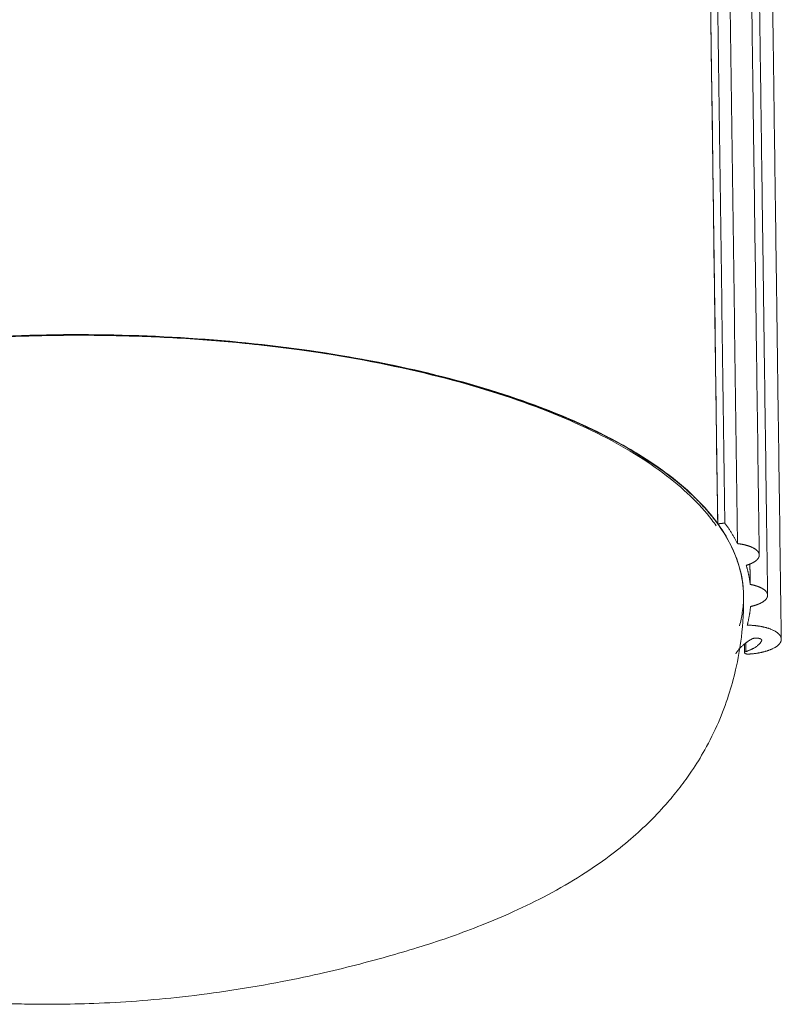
# Model space of a CAD drawing. Header units: millimetres. Extents: x -771 to 771, y -301 to 2485.
# Tile 247 of 256: x 565 to 771, y -301 to -35. Entities that reach past the tile are written whole.
import ezdxf

# ---------------------------------------------------------------- set-up
doc = ezdxf.new("R2010")
doc.units = ezdxf.units.MM
doc.layers.add('ORTHO$2', color=7, linetype='Continuous', true_color=0xffffff)

msp = doc.modelspace()

# ---------------------------------------------------------------- linework, layer by layer
at = {"layer": 'ORTHO$2', "color": 155, "linetype": 'Continuous', "lineweight": 18}
for points, degree, knots in [([(764.86, -180.05), (764.7, -168.74), (764.41, -147.22), (763.99, -116.55), (763.62, -89.13), (763.31, -66.36), (763.06, -47.83), (762.86, -33.11), (762.68, -20.01), (762.37, 2.62), (761.92, 35.85), (760.8, 118.54), (758.57, 282.19), (754.9, 552.4), (751.77, 782.54), (749.75, 930.64), (749.22, 970.05), (748.7, 1007.89), (748.31, 1036.65), (748.02, 1057.86), (747.81, 1073.37), (747.56, 1091.61), (747.28, 1112.6), (746.96, 1136.17), (746.6, 1162.28), (746.21, 1190.91), (745.79, 1222.2), (745.49, 1243.93), (745.34, 1255.24)], 3, [0, 0, 0, 0, 0.023626, 0.044991, 0.064095, 0.080938, 0.092585, 0.102836, 0.111693, 0.119972, 0.150128, 0.181162, 0.292812, 0.492188, 0.745938, 0.77385, 0.801732, 0.828316, 0.852931, 0.86185, 0.872645, 0.885355, 0.899977, 0.916513, 0.934616, 0.954565, 0.97636, 1, 1, 1, 1]), ([(767.1, -190.9), (766.95, -179.51), (766.65, -157.83), (766.23, -126.94), (765.86, -99.32), (765.55, -76.38), (765.29, -57.71), (765.09, -42.89), (764.91, -29.69), (764.6, -6.9), (764.14, 26.58), (763.01, 109.88), (760.77, 274.73), (757.07, 546.92), (753.92, 778.75), (751.89, 927.93), (751.35, 967.63), (750.83, 1005.74), (750.43, 1034.71), (750.14, 1056.08), (749.93, 1071.7), (749.68, 1090.08), (749.39, 1111.22), (749.07, 1134.96), (748.71, 1161.27), (748.32, 1190.11), (747.89, 1221.62), (747.59, 1243.52), (747.44, 1254.91)], 3, [0, 0, 0, 0, 0.023626, 0.044991, 0.064095, 0.080938, 0.092585, 0.102836, 0.111693, 0.119972, 0.150128, 0.181162, 0.292813, 0.492188, 0.745938, 0.77385, 0.801732, 0.828316, 0.852931, 0.86185, 0.872645, 0.885355, 0.899977, 0.916513, 0.934617, 0.954565, 0.97636, 1, 1, 1, 1]), ([(770.81, -202.77), (770.65, -191.29), (770.35, -169.42), (769.93, -138.26), (769.55, -110.4), (769.24, -87.27), (768.98, -68.44), (768.78, -53.49), (768.6, -40.17), (768.28, -17.19), (767.83, 16.58), (766.68, 100.6), (764.42, 266.87), (760.69, 541.4), (757.51, 775.22), (755.46, 925.69), (754.92, 965.73), (754.39, 1004.17), (754, 1033.4), (753.7, 1054.94), (753.49, 1070.71), (753.24, 1089.24), (752.95, 1110.56), (752.62, 1134.51), (752.26, 1161.04), (751.86, 1190.13), (751.43, 1221.92), (751.13, 1244), (750.98, 1255.49)], 3, [0, 0, 0, 0, 0.023626, 0.044991, 0.064095, 0.080938, 0.092585, 0.102836, 0.111693, 0.119972, 0.150128, 0.181163, 0.292813, 0.492188, 0.745938, 0.77385, 0.801732, 0.828316, 0.852931, 0.86185, 0.872645, 0.885355, 0.899977, 0.916513, 0.934617, 0.954565, 0.97636, 1, 1, 1, 1]), ([(758.97, -176.95), (755.2, 99.8), (751.44, 376.55), (747.68, 653.3), (743.89, 931.93), (740.1, 1210.56), (740.07, 1212.44), (739.95, 1221.36), (739.83, 1230.27), (739.73, 1237.31), (739.64, 1244.35), (739.54, 1251.39)], 5, [0, 0, 0, 0, 0, 0, 0.968785, 0.968785, 0.968785, 0.975362, 0.975362, 0.975362, 1, 1, 1, 1, 1, 1]), ([(734.3, 1248.35), (734.4, 1241.35), (734.49, 1234.36), (734.59, 1227.36), (734.71, 1218.49), (734.83, 1209.63), (734.86, 1207.76), (738.62, 930.76), (742.39, 653.76), (746.13, 378.63), (749.87, 103.5), (753.62, -171.63)], 5, [0, 0, 0, 0, 0, 0, 0.024638, 0.024638, 0.024638, 0.031215, 0.031215, 0.031215, 1, 1, 1, 1, 1, 1]), ([(753.62, -171.63), (750.54, 55.11), (745.45, 427.98), (739.44, 873.92), (736.16, 1111.36), (734.88, 1211.83), (734.46, 1239.22), (734.32, 1248.36), (734.32, 1248.36)], 3, [0, 0, 0, 0, 0.479047, 0.787757, 0.942112, 0.9807, 0.999995, 1, 1, 1, 1]), ([(736.21, 1249.84), (736.31, 1242.84), (736.4, 1235.84), (736.5, 1228.83), (736.62, 1219.96), (736.74, 1211.09), (736.77, 1209.22), (740.54, 931.97), (744.31, 654.73), (748.05, 379.35), (751.8, 103.98), (755.54, -171.4)], 5, [0, 0, 0, 0, 0, 0, 0.024638, 0.024638, 0.024638, 0.031215, 0.031215, 0.031215, 1, 1, 1, 1, 1, 1]), ([(390.65, -195.9), (390.58, -191.13), (392.8, -181.6), (403.14, -167.73), (420.08, -154.84), (443, -143.41), (471.05, -133.88), (503.17, -126.64), (538.11, -121.96), (574.54, -120.05), (611, -120.97), (646.07, -124.7), (678.39, -131.06), (706.71, -139.82), (729.97, -150.63), (747.29, -163.06), (758.03, -176.64), (760.54, -186.11), (760.61, -190.87)], 3, [0, 0, 0, 0, 0.065011, 0.129651, 0.193597, 0.256626, 0.318646, 0.379721, 0.440061, 0.5, 0.559939, 0.620279, 0.681354, 0.743374, 0.806403, 0.870349, 0.934989, 1, 1, 1, 1]), ([(745.93, -163.01), (743.26, -160.56), (737.25, -155.82), (726.15, -149.08), (712.87, -142.73), (697.3, -136.91), (679.56, -131.74), (660.67, -127.53), (640.96, -124.33), (620.87, -122.09), (600.59, -120.77), (580.45, -120.38), (560.74, -120.82), (541.38, -122.05), (522.65, -124.07), (504.73, -126.79), (487.49, -130.2), (471.18, -134.31), (455.97, -139.04), (441.83, -144.42), (429.03, -150.42), (417.74, -156.99), (408.07, -164.1), (400.31, -171.7), (394.63, -179.73), (391.2, -188.07), (390.26, -196.64), (391.93, -205.33), (395.65, -212.75), (400.37, -218.88), (403.57, -222.15), (405.33, -223.76)], 3, [0, 0, 0, 0, 0.036086, 0.072272, 0.108347, 0.146364, 0.184516, 0.222514, 0.257415, 0.29244, 0.32733, 0.359761, 0.392301, 0.424733, 0.456337, 0.48804, 0.519651, 0.552119, 0.584683, 0.617161, 0.651764, 0.686466, 0.721079, 0.7584, 0.79583, 0.833158, 0.872774, 0.912511, 0.952125, 0.976063, 1, 1, 1, 1]), ([(753.54, -171.53), (753.31, -171.21), (753.07, -170.89), (751.98, -169.48), (751.08, -168.39), (749.12, -166.23), (748.07, -165.15), (742.51, -159.83), (737.05, -155.78), (727.38, -150.05), (723.9, -148.19), (718.29, -145.49), (716.35, -144.61), (712.35, -142.86), (710.28, -142.01), (699.71, -137.86), (690.47, -134.89), (675.38, -130.98), (670.15, -129.77), (661.98, -128.1), (659.2, -127.56), (653.58, -126.56), (650.74, -126.08), (636.42, -123.86), (624.53, -122.54), (609.12, -121.49), (606, -121.32), (599.72, -121.02), (596.56, -120.91), (587.1, -120.66), (580.8, -120.62), (568.22, -120.8), (561.95, -121.01), (552.55, -121.52), (549.42, -121.72), (543.16, -122.19), (540.03, -122.46), (524.55, -123.94), (512.67, -125.6), (498.42, -128.23), (495.6, -128.78), (490.03, -129.95), (487.26, -130.56), (479.13, -132.47), (473.93, -133.83), (463.93, -136.73), (459.13, -138.26), (452.24, -140.7), (449.99, -141.53), (445.59, -143.24), (443.44, -144.11), (432.97, -148.58), (425.66, -152.39), (416.14, -158.43), (413.22, -160.49), (409.2, -163.67), (407.92, -164.75), (405.51, -166.9), (404.37, -167.99), (399.03, -173.44), (395.85, -177.89), (393.21, -183.56), (392.75, -184.7), (392.09, -186.61), (391.86, -187.37), (391.66, -188.13)], 3, [0, 0, 0, 0, 0.005254, 0.005254, 0.023126, 0.023126, 0.040998, 0.040998, 0.112485, 0.112485, 0.148229, 0.148229, 0.166101, 0.166101, 0.183973, 0.183973, 0.25546, 0.25546, 0.291203, 0.291203, 0.309075, 0.309075, 0.326947, 0.326947, 0.398434, 0.398434, 0.416306, 0.416306, 0.434178, 0.434178, 0.469922, 0.469922, 0.505665, 0.505665, 0.523537, 0.523537, 0.541409, 0.541409, 0.612896, 0.612896, 0.630768, 0.630768, 0.64864, 0.64864, 0.684384, 0.684384, 0.720127, 0.720127, 0.737999, 0.737999, 0.755871, 0.755871, 0.827358, 0.827358, 0.863102, 0.863102, 0.880974, 0.880974, 0.898845, 0.898845, 0.970333, 0.970333, 0.988205, 0.988205, 1, 1, 1, 1]), ([(753.18, -172.11), (752.82, -171.6), (750.83, -168.88), (746.49, -164.05), (739.09, -157.82), (727.18, -149.91), (708.55, -140.88), (680.67, -131.87), (652.69, -126.11), (634.1, -123.7), (627.13, -122.98)], 3, [0, 0, 0, 0, 0.02255, 0.1193, 0.215622, 0.311361, 0.503933, 0.69547, 0.888201, 1, 1, 1, 1]), ([(760.62, -191.31), (760.61, -188.03), (759.44, -181.38), (755.97, -174.9), (753.62, -171.63)], 3, [0, 0, 0, 0, 0.492234, 1, 1, 1, 1]), ([(761.34, -182.82), (762.27, -182.55), (762.99, -182.18), (763.74, -181.8), (764.67, -180.92), (764.8, -180.45), (764.93, -180), (764.57, -179.1), (764.09, -178.69), (763.6, -178.27), (762.03, -177.57), (761.03, -177.32), (760.07, -177.08), (758.97, -176.95)], 2, [0, 0, 0, 0.125, 0.125, 0.25, 0.375, 0.375, 0.5, 0.625, 0.625, 0.75, 0.875, 0.875, 1, 1, 1]), ([(762.49, -193.95), (763.51, -193.73), (764.36, -193.41), (765.25, -193.08), (766.49, -192.26), (766.81, -191.8), (767.11, -191.36), (767.1, -190.45), (766.78, -190.01), (766.46, -189.56), (765.19, -188.77), (764.3, -188.47), (763.44, -188.17), (762.4, -187.98)], 2, [0, 0, 0, 0.125, 0.125, 0.25, 0.375, 0.375, 0.5, 0.625, 0.625, 0.75, 0.875, 0.875, 1, 1, 1]), ([(390.65, -195.92), (390.71, -199.72), (391.26, -206.45), (393.11, -215.44), (395.48, -223.12), (398.41, -230.26), (401.97, -237), (405.74, -242.71), (409.26, -247.28), (413.94, -252.67), (420.88, -259.38), (430.95, -267.04), (442.74, -274.02), (454.17, -279.33), (463.89, -283.1), (471.69, -285.78), (480.3, -288.39), (490.22, -291.04), (500.94, -293.59), (511.92, -295.82), (523.15, -297.72), (534.18, -299.22), (544.86, -300.29), (553.88, -300.92), (561.37, -301.26), (568.11, -301.42), (575.89, -301.46), (585.46, -301.24), (596.87, -300.61), (609.33, -299.46), (622.51, -297.72), (635.35, -295.5), (646.82, -293.07), (656.61, -290.67), (665.3, -288.3), (673.67, -285.81), (681.92, -283.08), (690.21, -279.98), (698.94, -276.28), (708.06, -271.8), (716.57, -266.87), (723.92, -261.83), (730.08, -256.91), (735.4, -252), (739.84, -247.27), (743.54, -242.75), (746.91, -238.08), (750.51, -232.27), (753.87, -225.43), (756.59, -218.22), (758.73, -210.48), (760.31, -201.45), (760.67, -194.71), (760.61, -190.91)], 3, [0, 0, 0, 0, 0.027671, 0.049493, 0.066764, 0.085852, 0.105964, 0.122112, 0.134772, 0.14707, 0.172635, 0.202128, 0.235056, 0.26663, 0.285226, 0.301511, 0.318501, 0.337383, 0.358812, 0.379905, 0.399256, 0.42168, 0.44134, 0.458256, 0.47135, 0.482487, 0.4953, 0.514174, 0.535213, 0.558049, 0.582836, 0.608368, 0.630333, 0.648361, 0.664607, 0.680607, 0.697253, 0.714794, 0.734549, 0.75712, 0.781446, 0.802589, 0.820095, 0.836655, 0.853141, 0.865399, 0.878022, 0.894141, 0.914226, 0.933285, 0.95053, 0.972335, 1, 1, 1, 1]), ([(759.51, -199.18), (759.84, -197.99), (760.4, -195.37), (760.6, -192.74), (760.6, -191.32)], 3, [0, 0, 0, 0, 0.456553, 1, 1, 1, 1]), ([(761.98, -206.81), (763.76, -206.71), (765.36, -206.36), (767.08, -206), (769.61, -204.83), (770.25, -204.1), (770.84, -203.43), (770.77, -202.01), (770.12, -201.36), (769.41, -200.67), (766.77, -199.59), (765.02, -199.29), (763.39, -199.01), (761.6, -198.98)], 2, [0, 0, 0, 0.125, 0.125, 0.25, 0.375, 0.375, 0.5, 0.625, 0.625, 0.75, 0.875, 0.875, 1, 1, 1])]:
    msp.add_open_spline(points, degree=degree, knots=knots, dxfattribs=at)
for points, degree in [([(739.72, -157.89), (730.75, -152.05)], 1), ([(754.2, -172.36), (754.01, -172.08), (753.82, -171.8), (753.61, -171.52)], 3), ([(753.62, -171.63), (754.1, -171.57), (754.58, -171.51), (755.06, -171.46), (755.54, -171.4)], 4), ([(753.62, -171.63), (753.62, -171.52)], 1), ([(753.62, -171.63), (753.81, -171.91), (754, -172.18)], 2), ([(754.13, -172.36), (754.09, -172.3), (754.05, -172.24), (754, -172.17)], 3), ([(758.97, -176.95), (757.53, -174.14), (755.54, -171.4)], 2), ([(759.25, -182.6), (759.14, -182.27), (759.04, -181.93), (758.92, -181.6)], 3), ([(762.4, -187.98), (762.1, -185.39), (761.34, -182.82)], 2), ([(762.33, -182.42), (762.34, -183.53), (762.36, -184.64), (762.37, -185.76), (762.39, -186.87), (762.4, -187.98)], 5), ([(760.57, -192.72), (760.6, -192.14), (760.61, -191.56), (760.6, -190.99)], 3), ([(760.6, -191.17), (760.61, -191.95), (760.57, -192.73)], 2), ([(761.6, -198.98), (762.26, -196.47), (762.49, -193.95)], 2), ([(758.49, -206.77), (759.06, -205.7), (761.22, -203.68), (762.77, -202.76)], 2), ([(760.83, -204.18), (760.84, -204.93), (760.85, -205.68), (760.86, -206.43)], 3), ([(765.5, -203.15), (765.15, -204.01), (762.95, -205.55), (761.23, -206.12)], 2), ([(762.77, -202.76), (763.06, -202.58), (764.07, -202.45), (765.05, -202.59), (765.58, -202.94), (765.5, -203.15)], 2), ([(761.23, -206.12), (760.97, -206.21), (760.81, -206.46), (761.07, -206.7), (761.65, -206.83), (761.98, -206.81)], 2)]:
    msp.add_open_spline(points, degree=degree, dxfattribs=at)
at = {"layer": 'ORTHO$2', "color": 155, "linetype": 'Continuous', "lineweight": 13}
msp.add_open_spline([(761.2, -203.9), (761.21, -204.34), (761.21, -204.79), (761.22, -205.23), (761.22, -205.68), (761.23, -206.12)], degree=5, dxfattribs=at)

doc.saveas('drawing.dxf')
